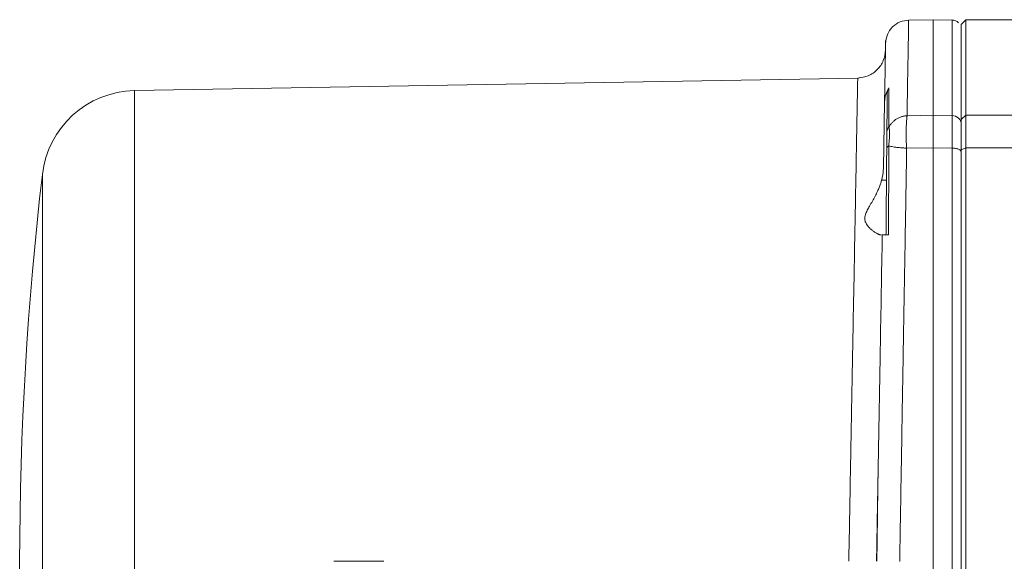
# Model space of a CAD drawing. Header units: millimetres. Extents: x 197 to 1079, y -127 to 860.
# Tile 21 of 28: x 777 to 881, y 715 to 772. Entities that reach past the tile are written whole.
import ezdxf

# ---------------------------------------------------------------- set-up
doc = ezdxf.new("R2010")
doc.units = ezdxf.units.MM

msp = doc.modelspace()

# ---------------------------------------------------------------- linework, layer by layer
at = {"color": 7, "linetype": 'Continuous', "lineweight": 15}
for p, q in [((873.57, 772.12), (870.98, 772.08)), ((875.6, 772.09), (873.57, 772.12)), ((873.57, 761.97), (873.57, 772.12)), ((877.07, 772.12), (876.57, 771.62)), ((926.57, 772.12), (877.07, 772.12)), ((877.07, 772.12), (877.07, 761.97)), ((876.57, 761.52), (876.57, 771.62)), ((865.64, 765.93), (788.76, 764.59)), ((868.3, 756.41), (868.42, 763.36)), ((873.57, 761.97), (870.81, 761.93)), ((875.59, 761.94), (873.57, 761.97)), ((876.57, 761.52), (877.07, 761.97)), ((876.57, 758.3), (876.57, 761.52)), ((877.07, 761.97), (877.07, 758.52)), ((877.07, 761.97), (896.64, 761.97)), ((873.57, 758.52), (870.77, 758.49)), ((873.57, 670.72), (873.57, 758.52)), ((875.59, 758.5), (873.57, 758.52)), ((876.57, 758.3), (877.07, 758.52)), ((876.57, 670.94), (876.57, 758.3)), ((877.07, 758.52), (877.07, 670.72)), ((877.07, 758.52), (891.23, 758.52)), ((868.63, 755.07), (868.11, 755.07)), ((809.93, 714.62), (815.25, 714.62)), ((870.03, 714.62), (870.01, 714.62))]:
    msp.add_line(p, q, dxfattribs=at)
at = {"color": 8, "linetype": 'Continuous', "lineweight": 15}
msp.add_line((788.76, 764.59), (788.76, 682.12), dxfattribs=at)
at = {"color": 7, "linetype": 'Continuous', "lineweight": 15}
for centre, radius, start, end in [((788.93, 754.59), 10, 91, 173.6864), ((1126.57, 714.62), 350, 173.2615, 186.741)]:
    msp.add_arc(centre, radius, start, end, dxfattribs=at)
for points, knots in [([(871.01, 772.08), (870.69, 772.04), (870.04, 771.96), (869.22, 771.39), (868.65, 770.57), (868.57, 769.92), (868.53, 769.6)], [0, 0, 0, 0, 0.2494, 0.500066, 0.750726, 1, 1, 1, 1]), ([(870.98, 772.01), (870.98, 771.94), (870.98, 771.79), (870.95, 770.13), (870.91, 767.82), (870.86, 765.25), (870.83, 763.04), (870.81, 761.93)], [0, 0, 0, 0, 0.2222272, 0.4788902, 0.6514643, 0.8251676, 1, 1, 1, 1]), ([(876.29, 771.79), (876.24, 771.83), (876.14, 771.92), (875.9, 772.05), (875.71, 772.07), (875.58, 772.09)], [0, 0, 0, 0, 0.262744, 0.520415, 1, 1, 1, 1]), ([(876.57, 771), (876.57, 771), (876.57, 771), (876.57, 770.39), (876.57, 769.12), (876.57, 767.12), (876.57, 764.5), (876.57, 762.2), (876.57, 761.05)], [0, 0, 0, 0, 0.045029, 0.230092, 0.417938, 0.610323, 0.804399, 1, 1, 1, 1]), ([(868.52, 769.19), (868.53, 769.49), (868.54, 769.95), (868.54, 769.89), (868.54, 769.87)], [0, 0, 0, 0, 0.668059, 1, 1, 1, 1]), ([(868.52, 768.91), (868.47, 768.52), (868.38, 767.75), (867.7, 766.77), (866.73, 766.08), (865.96, 765.98), (865.57, 765.93)], [0, 0, 0, 0, 0.250313, 0.500623, 0.750962, 1, 1, 1, 1]), ([(868.42, 763.36), (868.42, 763.47), (868.43, 763.71), (868.43, 764.04), (868.44, 764.37), (868.44, 764.69), (868.45, 765), (868.46, 765.3), (868.46, 765.58), (868.47, 765.86), (868.47, 766.13), (868.47, 766.39), (868.48, 766.64), (868.48, 766.88), (868.49, 767.29), (868.5, 767.81), (868.51, 768.29), (868.51, 768.61), (868.52, 768.83), (868.52, 769.03), (868.52, 769.13), (868.52, 769.19)], [0, 0, 0, 0, 0.038471, 0.076925, 0.115367, 0.153801, 0.192231, 0.230661, 0.269095, 0.307537, 0.34599, 0.38446, 0.42295, 0.461464, 0.500006, 0.624962, 0.750039, 0.812522, 0.874999, 0.937485, 1, 1, 1, 1]), ([(865.57, 765.93), (865.57, 765.85), (865.57, 765.7), (865.54, 764.42), (865.51, 762.53), (865.46, 760.17), (865.42, 757.57), (865.36, 754.48), (865.3, 751.09), (865.23, 747.43), (865.16, 743.5), (865.07, 739.09), (865, 735.14), (864.94, 731.78), (864.89, 729.05), (864.83, 725.96), (864.77, 722.5), (864.7, 718.68), (864.65, 716.01), (864.62, 714.62)], [0, 0, 0, 0, 0.079527, 0.160574, 0.243142, 0.306087, 0.369887, 0.434543, 0.500056, 0.558079, 0.619097, 0.683109, 0.750113, 0.781659, 0.817247, 0.856875, 0.900544, 0.948253, 1, 1, 1, 1]), ([(868.42, 763.36), (868.43, 763.43), (868.43, 763.58), (868.46, 763.79), (868.5, 763.98), (868.56, 764.19), (868.64, 764.42), (868.76, 764.67), (868.85, 764.82), (868.89, 764.89)], [0, 0, 0, 0, 0.1411729, 0.2713186, 0.3909055, 0.5000321, 0.6774883, 0.8441913, 1, 1, 1, 1]), ([(868.71, 764.27), (868.71, 764.3), (868.71, 764.38), (868.73, 764.49), (868.76, 764.61), (868.81, 764.75), (868.87, 764.84), (868.89, 764.89)], [0, 0, 0, 0, 0.164891, 0.331173, 0.500341, 0.752265, 1, 1, 1, 1]), ([(868.89, 764.89), (868.89, 764.77), (868.89, 764.54), (868.89, 764.18), (868.89, 763.82), (868.89, 763.46), (868.89, 763.08), (868.89, 762.71), (868.89, 762.33), (868.89, 761.94), (868.88, 761.55), (868.88, 761.16), (868.88, 760.89), (868.88, 760.76)], [0, 0, 0, 0, 0.09571, 0.190465, 0.284261, 0.377099, 0.468976, 0.559892, 0.649844, 0.738832, 0.826854, 0.913911, 1, 1, 1, 1]), ([(868.67, 760.22), (868.67, 760.37), (868.67, 760.67), (868.68, 761.11), (868.68, 761.54), (868.69, 761.96), (868.69, 762.37), (868.69, 762.77), (868.7, 763.16), (868.7, 763.54), (868.7, 763.91), (868.7, 764.15), (868.71, 764.27)], [0, 0, 0, 0, 0.100017, 0.200001, 0.299964, 0.399916, 0.499867, 0.599829, 0.699813, 0.799828, 0.899887, 1, 1, 1, 1]), ([(870.81, 761.93), (870.76, 761.93), (870.66, 761.92), (870.5, 761.9), (870.33, 761.86), (870.12, 761.79), (869.87, 761.69), (869.6, 761.53), (869.37, 761.34), (869.2, 761.17), (869.04, 760.98), (868.95, 760.85), (868.89, 760.76)], [0, 0, 0, 0, 0.054261, 0.137146, 0.209368, 0.273444, 0.421545, 0.550688, 0.6711, 0.802123, 0.860081, 1, 1, 1, 1]), ([(870.81, 761.93), (870.81, 761.9), (870.8, 761.83), (870.79, 761.69), (870.78, 761.51), (870.75, 761.24), (870.73, 760.9), (870.72, 760.5), (870.72, 760.06), (870.72, 759.6), (870.73, 759.15), (870.74, 758.79), (870.74, 758.58), (870.74, 758.49)], [0, 0, 0, 0, 0.044615, 0.10108, 0.169397, 0.249565, 0.394145, 0.500022, 0.606338, 0.750467, 0.855632, 0.93881, 1, 1, 1, 1]), ([(873.57, 758.52), (873.57, 758.61), (873.57, 758.77), (873.57, 759.01), (873.58, 759.24), (873.58, 759.47), (873.58, 759.7), (873.58, 759.91), (873.58, 760.13), (873.58, 760.33), (873.58, 760.53), (873.58, 760.72), (873.58, 760.9), (873.58, 761.08), (873.58, 761.25), (873.58, 761.41), (873.58, 761.56), (873.57, 761.71), (873.57, 761.84), (873.57, 761.93), (873.57, 761.97)], [0, 0, 0, 0, 0.055556, 0.111111, 0.166666, 0.222222, 0.277777, 0.333332, 0.388887, 0.444442, 0.499997, 0.555552, 0.611108, 0.666663, 0.722219, 0.777774, 0.83333, 0.888887, 0.944443, 1, 1, 1, 1]), ([(875.59, 758.5), (875.59, 758.58), (875.59, 758.74), (875.59, 758.98), (875.59, 759.21), (875.59, 759.44), (875.59, 759.66), (875.59, 759.88), (875.59, 760.09), (875.59, 760.29), (875.59, 760.49), (875.59, 760.68), (875.59, 760.87), (875.59, 761.05), (875.59, 761.22), (875.59, 761.38), (875.59, 761.53), (875.59, 761.68), (875.59, 761.82), (875.59, 761.9), (875.59, 761.94)], [0, 0, 0, 0, 0.054477, 0.109081, 0.163812, 0.21867, 0.273654, 0.328765, 0.384003, 0.439368, 0.49486, 0.550479, 0.606225, 0.662097, 0.718097, 0.774223, 0.830477, 0.886858, 0.943365, 1, 1, 1, 1]), ([(876.57, 761.05), (876.57, 761.27), (876.37, 761.74), (875.84, 761.94), (875.59, 761.94)], [0, 0, 0, 0, 0.5, 1, 1, 1, 1]), ([(868.65, 758.47), (868.66, 758.52), (868.66, 758.62), (868.66, 758.77), (868.66, 758.92), (868.66, 759.06), (868.66, 759.21), (868.66, 759.35), (868.66, 759.52), (868.67, 759.71), (868.67, 759.9), (868.67, 760.07), (868.67, 760.17), (868.67, 760.22)], [0, 0, 0, 0, 0.066941, 0.135105, 0.204699, 0.275917, 0.348941, 0.423938, 0.501064, 0.62943, 0.750513, 0.868497, 1, 1, 1, 1]), ([(868.89, 760.76), (868.89, 760.73), (868.89, 760.68), (868.91, 760.58), (868.92, 760.48), (868.94, 760.37), (868.95, 760.25), (868.95, 760.12), (868.96, 759.95), (868.95, 759.74), (868.94, 759.5), (868.91, 759.25), (868.89, 759), (868.87, 758.81), (868.86, 758.72)], [0, 0, 0, 0, 0.066971, 0.145678, 0.225912, 0.289955, 0.359185, 0.426194, 0.502113, 0.608245, 0.712715, 0.80532, 0.903233, 1, 1, 1, 1]), ([(876.57, 761.05), (876.57, 761.01), (876.57, 760.95), (876.57, 760.85), (876.57, 760.74), (876.57, 760.62), (876.57, 760.44), (876.57, 760.17), (876.57, 759.81), (876.57, 759.41), (876.57, 759.03), (876.57, 758.68), (876.57, 758.38), (876.57, 758.16), (876.57, 758.06)], [0, 0, 0, 0, 0.049845, 0.099676, 0.149547, 0.199513, 0.249627, 0.374983, 0.500007, 0.6249, 0.750388, 0.833762, 0.916882, 1, 1, 1, 1]), ([(868.65, 758.47), (868.65, 758.28), (868.65, 757.9), (868.64, 757.28), (868.64, 756.61), (868.63, 755.7), (868.62, 754.59), (868.61, 753.05), (868.59, 751.52), (868.58, 750.19), (868.58, 749.52), (868.57, 749.28)], [0, 0, 0, 0, 0.061527, 0.129652, 0.204377, 0.285701, 0.428582, 0.571451, 0.785737, 0.923365, 1, 1, 1, 1]), ([(868.86, 758.73), (868.86, 758.59), (868.86, 758.31), (868.87, 757.84), (868.87, 757.37), (868.87, 756.72), (868.86, 755.79), (868.86, 754.68), (868.86, 753.56), (868.85, 752.77), (868.85, 752.03), (868.85, 751.35), (868.85, 750.5), (868.84, 749.81), (868.84, 749.4), (868.84, 749.28)], [0, 0, 0, 0, 0.044068, 0.094515, 0.151347, 0.195276, 0.304688, 0.451107, 0.549555, 0.659482, 0.699269, 0.784832, 0.871767, 0.963467, 1, 1, 1, 1]), ([(870.74, 758.49), (870.68, 758.49), (870.55, 758.5), (870.34, 758.51), (870.11, 758.53), (869.85, 758.55), (869.59, 758.58), (869.33, 758.62), (869.07, 758.67), (868.93, 758.71), (868.86, 758.73)], [0, 0, 0, 0, 0.083239, 0.163954, 0.27746, 0.395715, 0.520527, 0.673394, 0.827088, 1, 1, 1, 1]), ([(870.77, 758.49), (870.77, 758.18), (870.76, 757.57), (870.74, 756.63), (870.73, 755.68), (870.71, 754.72), (870.69, 753.74), (870.68, 752.74), (870.66, 751.73), (870.64, 750.7), (870.62, 749.66), (870.61, 748.6), (870.59, 747.52), (870.57, 746.43), (870.55, 745.32), (870.53, 744.2), (870.51, 743.06), (870.49, 741.91), (870.47, 740.73), (870.45, 739.55), (870.43, 738.35), (870.4, 736.47), (870.36, 733.96), (870.3, 730.9), (870.26, 728.01), (870.21, 725.31), (870.17, 722.8), (870.13, 720.48), (870.09, 718.35), (870.06, 716.42), (870.04, 715.2), (870.03, 714.62)], [0, 0, 0, 0, 0.022446, 0.045162, 0.068146, 0.091398, 0.11492, 0.13871, 0.162769, 0.187097, 0.211693, 0.236558, 0.261692, 0.287095, 0.312766, 0.338706, 0.364915, 0.391392, 0.418139, 0.445153, 0.472437, 0.499989, 0.572891, 0.641457, 0.705686, 0.765579, 0.821136, 0.872356, 0.91924, 0.961788, 1, 1, 1, 1]), ([(875.59, 670.75), (875.59, 677.55), (875.59, 684.73), (875.59, 699.48), (875.59, 707.05), (875.59, 722.19), (875.59, 729.76), (875.59, 744.51), (875.59, 751.7), (875.59, 758.5)], [0, 0, 0, 0, 0.25, 0.25, 0.5, 0.5, 0.75, 0.75, 1, 1, 1, 1]), ([(876.57, 758.06), (876.57, 758.11), (876.55, 758.17), (876.46, 758.27), (876.38, 758.32), (876.19, 758.41), (876.08, 758.44), (875.83, 758.49), (875.71, 758.5), (875.59, 758.5)], [0, 0, 0, 0, 0.25, 0.25, 0.5, 0.5, 0.75, 0.75, 1, 1, 1, 1]), ([(876.57, 758.06), (876.57, 757.75), (876.57, 757.13), (876.57, 756.19), (876.57, 755.24), (876.57, 754.3), (876.57, 753.34), (876.57, 752.39), (876.57, 751.43), (876.57, 750.47), (876.57, 749.5), (876.57, 748.53), (876.57, 747.55), (876.57, 744.97), (876.57, 740.74), (876.57, 734.84), (876.57, 728.9), (876.57, 723.03), (876.57, 717.18), (876.57, 711.46), (876.57, 705.82), (876.57, 700.35), (876.57, 695.01), (876.57, 689.87), (876.57, 684.89), (876.57, 681.06), (876.57, 678.27), (876.57, 676.48), (876.57, 674.7), (876.57, 672.93), (876.57, 671.77), (876.57, 671.19)], [0, 0, 0, 0, 0.0115377, 0.0230691, 0.0345954, 0.0461179, 0.0576378, 0.0691565, 0.0806752, 0.0921952, 0.1037177, 0.115244, 0.1267753, 0.138313, 0.2063219, 0.2743367, 0.3407365, 0.4071421, 0.4715258, 0.5359151, 0.5979543, 0.6599992, 0.7194482, 0.778903, 0.8355963, 0.8922952, 0.9138426, 0.9353785, 0.9569112, 0.9784489, 1, 1, 1, 1]), ([(868.3, 756.41), (868.3, 756.34), (868.29, 756.18), (868.27, 755.96), (868.25, 755.73), (868.21, 755.51), (868.16, 755.29), (868.13, 755.14), (868.11, 755.07)], [0, 0, 0, 0, 0.167591, 0.334416, 0.50077, 0.666953, 0.833263, 1, 1, 1, 1]), ([(868.05, 749.28), (868.04, 749.28), (868.01, 749.28), (867.96, 749.29), (867.9, 749.31), (867.83, 749.33), (867.76, 749.36), (867.63, 749.42), (867.43, 749.53), (867.16, 749.72), (866.88, 749.95), (866.62, 750.23), (866.4, 750.57), (866.28, 750.97), (866.36, 751.43), (866.57, 751.88), (866.84, 752.36), (867.13, 752.85), (867.42, 753.38), (867.66, 753.86), (867.85, 754.3), (867.99, 754.68), (868.07, 754.94), (868.11, 755.07)], [0, 0, 0, 0, 0.0199, 0.040164, 0.060803, 0.081827, 0.103246, 0.125067, 0.187441, 0.250775, 0.316434, 0.375346, 0.438309, 0.50044, 0.562665, 0.624886, 0.683457, 0.749454, 0.812544, 0.875113, 0.918083, 0.959688, 1, 1, 1, 1]), ([(868.18, 749.28), (868.11, 745.3), (868.04, 741.22), (867.93, 735.01), (867.89, 732.92), (867.82, 728.72), (867.78, 726.61), (867.74, 724.49)], [0, 0, 0, 0, 0.5, 0.5, 0.75, 0.75, 1, 1, 1, 1]), ([(868.84, 749.28), (868.81, 749.28), (868.74, 749.28), (868.65, 749.28), (868.56, 749.28), (868.48, 749.28), (868.41, 749.28), (868.33, 749.28), (868.25, 749.28), (868.19, 749.28), (868.18, 749.28), (868.18, 749.28)], [0, 0, 0, 0, 0.077827, 0.157871, 0.24014, 0.324628, 0.411318, 0.500185, 0.646737, 0.813222, 1, 1, 1, 1]), ([(867.57, 714.62), (867.58, 714.88), (867.58, 715.39), (867.6, 716.15), (867.61, 716.91), (867.62, 717.68), (867.64, 718.44), (867.65, 719.2), (867.66, 719.96), (867.68, 720.71), (867.69, 721.47), (867.7, 722.23), (867.72, 722.98), (867.73, 723.74), (867.74, 724.24), (867.74, 724.49)], [0, 0, 0, 0, 0.077084, 0.154088, 0.231026, 0.307912, 0.384762, 0.46159, 0.53841, 0.615238, 0.692088, 0.768974, 0.845912, 0.922916, 1, 1, 1, 1]), ([(867.74, 724.49), (867.74, 724.26), (867.73, 723.79), (867.72, 723.09), (867.71, 722.39), (867.7, 721.69), (867.69, 720.99), (867.68, 720.28), (867.67, 719.4), (867.66, 718.34), (867.64, 717.09), (867.62, 715.85), (867.61, 715.03), (867.6, 714.62)], [0, 0, 0, 0, 0.0713098, 0.1426495, 0.2140111, 0.2853972, 0.3568362, 0.4283608, 0.5000035, 0.6257028, 0.7501268, 0.8777009, 1, 1, 1, 1])]:
    msp.add_open_spline(points, degree=3, knots=knots, dxfattribs=at)
at = {"color": 8, "linetype": 'Continuous', "lineweight": 15}
for points, knots in [([(875.59, 772.09), (875.59, 772.09), (875.59, 771.89), (875.59, 771.08), (875.59, 770.46), (875.59, 768.79), (875.59, 767.73), (875.59, 765.17), (875.59, 763.66), (875.59, 761.94)], [0, 0, 0, 0, 0.25, 0.25, 0.5, 0.5, 0.75, 0.75, 1, 1, 1, 1]), ([(779, 755.69), (779, 755.7), (779, 755.72), (779, 755.06), (779, 753.77), (779, 751.85), (779, 749.37), (779, 746.35), (779, 742.84), (779, 738.9), (779, 734.59), (779, 729.97), (779, 725.11), (779, 720.09), (779, 714.99), (779, 709.88), (779, 704.84), (779, 699.96), (779, 695.3), (779, 690.94), (779, 686.94), (779, 683.37), (779, 680.28), (779, 677.71), (779, 675.71), (779, 674.33), (779, 673.57), (779, 673.55), (779, 673.54)], [0, 0, 0, 0, 0.023208, 0.062706, 0.102204, 0.141703, 0.181201, 0.220699, 0.260197, 0.299695, 0.339194, 0.378692, 0.41819, 0.457688, 0.497186, 0.536685, 0.576183, 0.615681, 0.655179, 0.694677, 0.734175, 0.773674, 0.813172, 0.85267, 0.892168, 0.931666, 0.971164, 1, 1, 1, 1])]:
    msp.add_open_spline(points, degree=3, knots=knots, dxfattribs=at)
at = {"color": 7, "linetype": 'Continuous', "lineweight": 15}
for points in [[(868.88, 760.76), (868.75, 760.61), (868.67, 760.41), (868.67, 760.22)], [(868.65, 758.47), (868.66, 758.56), (868.73, 758.65), (868.86, 758.72)], [(870.77, 758.49), (870.76, 758.49), (870.75, 758.49), (870.74, 758.49)]]:
    msp.add_open_spline(points, degree=3, dxfattribs=at)

doc.saveas('drawing.dxf')
